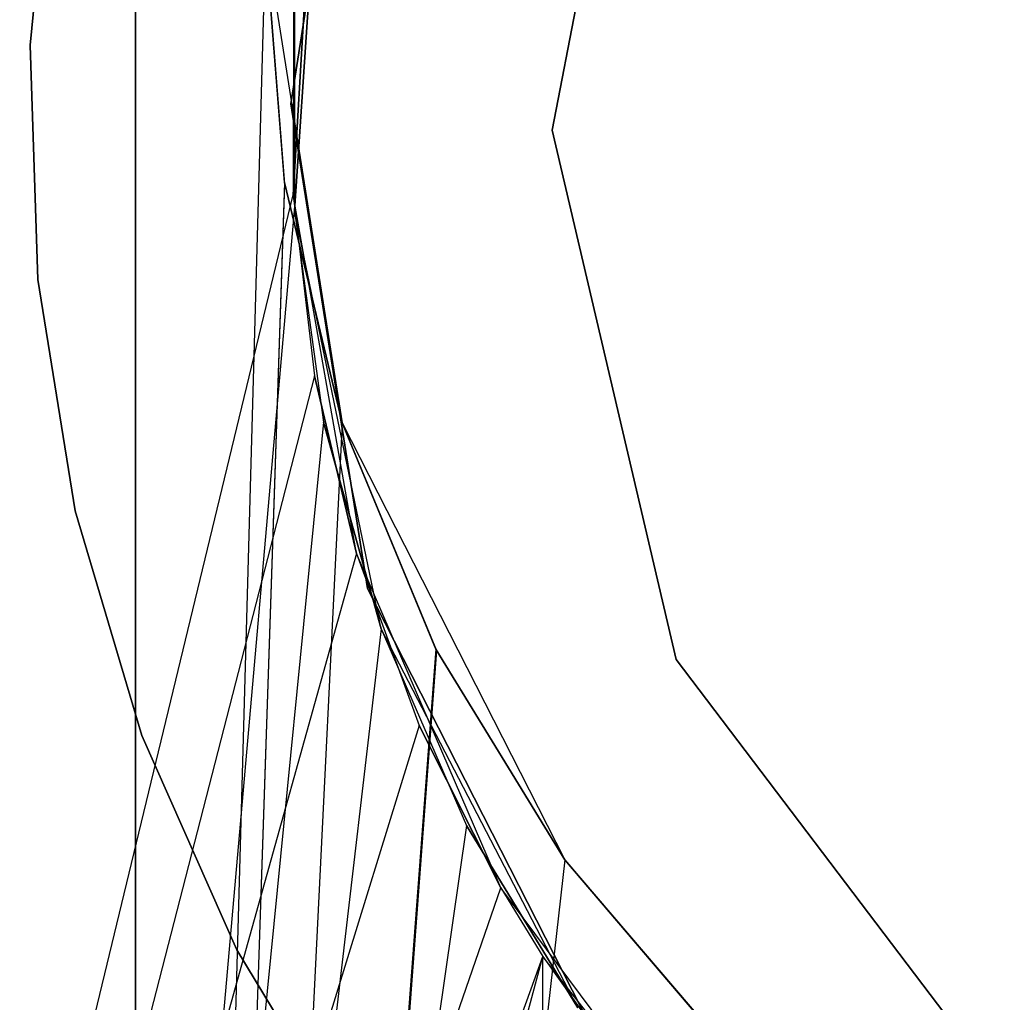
# Model space of a CAD drawing. Extents: x 0.1 to 12.1, y -6 to 6.
# Tile 43 of 181: x 5.713 to 5.901, y -0.172 to 0.016. Entities that reach past the tile are written whole.
import ezdxf

# ---------------------------------------------------------------- set-up
doc = ezdxf.new("R2010")
doc.units = 0
doc.header["$LTSCALE"] = 2.54
doc.layers.get('0').update_dxf_attribs({"linetype": 'CONTINUOUS'})

# ---------------------------------------------------------------- blocks, each defined once
blk = doc.blocks.new('DROPS_COLOR_C_STL')
at = {"color": 0}
for p, q in [((5.73521, 0.93168, 14.51699), (5.73521, -0.86832, 14.51699)), ((5.73521, 0.93168, 14.51699), (5.73521, -0.86832, 14.51699)), ((5.73521, -0.86832, 26.4994), (5.73521, 0.93168, 26.4994)), ((5.73521, -0.86832, 26.4994), (5.73521, 0.93168, 26.4994)), ((5.8345, 0.09703, 14.86256), (5.81496, -0.00507, 14.86256)), ((5.81496, -0.00507, 166.66256), (5.8345, 0.09703, 166.66256)), ((5.8345, 0.09703, 14.86256), (5.81496, -0.00507, 14.86256)), ((5.81496, -0.00507, 166.66256), (5.8345, 0.09703, 166.66256)), ((5.76491, 0, 12.10455), (5.77959, 0.09271, 12.10455)), ((5.77959, 0.09271, 11.30455), (5.76491, 0, 11.30455)), ((5.76491, 0, 12.10455), (5.77959, 0.09271, 12.10455)), ((5.77959, 0.09271, 11.30455), (5.76491, 0, 11.30455)), ((5.76561, -0.02047, 32.52113), (5.77118, 0.06104, 32.52113)), ((5.77118, 0.06104, 32.52113), (5.76561, -0.02047, 26.5286)), ((5.77118, 0.06104, 32.52113), (5.76561, -0.02047, 26.5286)), ((5.76561, -0.02047, 32.52113), (5.77118, 0.06104, 32.52113)), ((5.71509, 0.01122, 35.52113), (5.71939, 0.05586, 35.52113)), ((5.71939, 0.05586, 32.52113), (5.71509, 0.01122, 32.52113)), ((5.71939, 0.05586, 32.52113), (5.71509, 0.01122, 32.52113)), ((5.71509, 0.01122, 35.52113), (5.71939, 0.05586, 35.52113)), ((5.71509, 0.01122, 15.10455), (5.71939, 0.05586, 15.10455)), ((5.71939, 0.05586, 12.10455), (5.71509, 0.01122, 12.10455)), ((5.71939, 0.05586, 12.10455), (5.71509, 0.01122, 12.10455)), ((5.71509, 0.01122, 15.10455), (5.71939, 0.05586, 15.10455)), ((5.76541, -0.01744, 39.52568), (5.76946, 0.05209, 39.52568)), ((5.76946, 0.05209, 39.52568), (5.76541, -0.01744, 35.53691)), ((5.76946, 0.05209, 39.52568), (5.76541, -0.01744, 35.53691)), ((5.76541, -0.01744, 39.52568), (5.76946, 0.05209, 39.52568)), ((5.76005, 0.03169, 26.50069), (5.73521, -0.86832, 26.4994)), ((5.76005, 0.03169, 14.5157), (5.73521, -0.86832, 14.51699)), ((5.76005, 0.03169, 14.5157), (5.73521, -0.86832, 14.51699)), ((5.76005, 0.03169, 26.50069), (5.73521, -0.86832, 26.4994)), ((5.76372, -0.01508, 26.50087), (5.76005, 0.03169, 26.50069)), ((5.76005, 0.03169, 14.5157), (5.76375, -0.01532, 14.51552)), ((5.76005, 0.03169, 26.50069), (5.76375, -0.01532, 14.51552)), ((5.76005, 0.03169, 14.5157), (5.76375, -0.01532, 14.51552)), ((5.76005, 0.03169, 26.50069), (5.76375, -0.01532, 14.51552)), ((5.76005, 0.03169, 26.50069), (5.77473, -0.06102, 14.51498)), ((5.76372, -0.01508, 26.50087), (5.76005, 0.03169, 26.50069)), ((5.76005, 0.03169, 26.50069), (5.77473, -0.06102, 14.51498)), ((5.76562, 0.02063, 26.5286), (5.76561, -0.02047, 26.5286)), ((5.76562, 0.02063, 26.5286), (5.76561, -0.02047, 26.5286)), ((5.76542, 0.01758, 35.53691), (5.76541, -0.01744, 35.53691)), ((5.76542, 0.01758, 35.53691), (5.76541, -0.01744, 35.53691)), ((5.71652, -0.03361, 35.52113), (5.71509, 0.01122, 35.52113)), ((5.71509, 0.01122, 32.52113), (5.71652, -0.03361, 32.52113)), ((5.71509, 0.01122, 32.52113), (5.71652, -0.03361, 32.52113)), ((5.71509, 0.01122, 32.52113), (5.71509, 0.01122, 35.52113)), ((5.71652, -0.03361, 35.52113), (5.71509, 0.01122, 35.52113)), ((5.71509, 0.01122, 32.52113), (5.71509, 0.01122, 35.52113)), ((5.71652, -0.03361, 15.10455), (5.71509, 0.01122, 15.10455)), ((5.71509, 0.01122, 12.10455), (5.71652, -0.03361, 12.10455)), ((5.71509, 0.01122, 12.10455), (5.71652, -0.03361, 12.10455)), ((5.71509, 0.01122, 12.10455), (5.71509, 0.01122, 15.10455)), ((5.71652, -0.03361, 15.10455), (5.71509, 0.01122, 15.10455)), ((5.71509, 0.01122, 12.10455), (5.71509, 0.01122, 15.10455)), ((5.77959, -0.09271, 12.10455), (5.76491, 0, 12.10455)), ((5.76491, 0, 11.30455), (5.77959, -0.09271, 11.30455)), ((5.76491, 0, 12.10455), (5.76491, 0, 11.30455)), ((5.76491, 0, 12.10455), (5.76491, 0, 11.30455)), ((5.77959, -0.09271, 12.10455), (5.76491, 0, 12.10455)), ((5.76491, 0, 11.30455), (5.77959, -0.09271, 11.30455)), ((5.81496, -0.00507, 14.86256), (5.81496, -0.00507, 166.66256)), ((5.81496, -0.00507, 14.86256), (5.83863, -0.1063, 14.86256)), ((5.83863, -0.1063, 166.66256), (5.81496, -0.00507, 166.66256)), ((5.81496, -0.00507, 14.86256), (5.81496, -0.00507, 166.66256)), ((5.81496, -0.00507, 14.86256), (5.83863, -0.1063, 14.86256)), ((5.83863, -0.1063, 166.66256), (5.81496, -0.00507, 166.66256)), ((5.76372, -0.01508, 26.50087), (5.73521, -0.86832, 26.4994)), ((5.76372, -0.01508, 26.50087), (5.73521, -0.86832, 26.4994)), ((5.76375, -0.01532, 14.51552), (5.73521, -0.86832, 14.51699)), ((5.76375, -0.01532, 14.51552), (5.73521, -0.86832, 14.51699)), ((5.77473, -0.06102, 26.50141), (5.76372, -0.01508, 26.50087)), ((5.76372, -0.01508, 26.50087), (5.77473, -0.06102, 14.51498)), ((5.76372, -0.01508, 26.50087), (5.77473, -0.06102, 14.51498)), ((5.77473, -0.06102, 26.50141), (5.76372, -0.01508, 26.50087)), ((5.76375, -0.01532, 14.51552), (5.77473, -0.06102, 14.51498)), ((5.76375, -0.01532, 14.51552), (5.77473, -0.06102, 14.51498)), ((5.56357, -0.8516, 35.55722), (5.76541, -0.01744, 35.53691)), ((5.56357, -0.8516, 35.55722), (5.76541, -0.01744, 35.53691)), ((5.76541, -0.01744, 35.53691), (5.76946, -0.05207, 35.53661)), ((5.77751, -0.08604, 39.52568), (5.76541, -0.01744, 39.52568)), ((5.76541, -0.01744, 39.52568), (5.76541, -0.01744, 35.53691)), ((5.76541, -0.01744, 39.52568), (5.76541, -0.01744, 35.53691)), ((5.76541, -0.01744, 39.52568), (5.76946, -0.05207, 35.53661)), ((5.76541, -0.01744, 35.53691), (5.76946, -0.05207, 35.53661)), ((5.76541, -0.01744, 39.52568), (5.76946, -0.05207, 35.53661)), ((5.77751, -0.08604, 39.52568), (5.76541, -0.01744, 39.52568)), ((5.68816, -0.9, 26.53297), (5.76561, -0.02047, 26.5286)), ((5.68816, -0.9, 26.53297), (5.76561, -0.02047, 26.5286)), ((5.76561, -0.02047, 26.5286), (5.77116, -0.06092, 26.52832)), ((5.78223, -0.10046, 32.52113), (5.76561, -0.02047, 32.52113)), ((5.76561, -0.02047, 32.52113), (5.76561, -0.02047, 26.5286)), ((5.76561, -0.02047, 32.52113), (5.76561, -0.02047, 26.5286)), ((5.76561, -0.02047, 32.52113), (5.77116, -0.06092, 26.52832)), ((5.76561, -0.02047, 26.5286), (5.77116, -0.06092, 26.52832)), ((5.76561, -0.02047, 32.52113), (5.77116, -0.06092, 26.52832)), ((5.78223, -0.10046, 32.52113), (5.76561, -0.02047, 32.52113)), ((5.72368, -0.07788, 35.52113), (5.71652, -0.03361, 35.52113)), ((5.71652, -0.03361, 32.52113), (5.72368, -0.07788, 32.52113)), ((5.71652, -0.03361, 32.52113), (5.72368, -0.07788, 32.52113)), ((5.71652, -0.03361, 32.52113), (5.71652, -0.03361, 35.52113)), ((5.72368, -0.07788, 35.52113), (5.71652, -0.03361, 35.52113)), ((5.71652, -0.03361, 32.52113), (5.71652, -0.03361, 35.52113)), ((5.72368, -0.07788, 15.10455), (5.71652, -0.03361, 15.10455)), ((5.71652, -0.03361, 12.10455), (5.72368, -0.07788, 12.10455)), ((5.71652, -0.03361, 12.10455), (5.72368, -0.07788, 12.10455)), ((5.71652, -0.03361, 12.10455), (5.71652, -0.03361, 15.10455)), ((5.72368, -0.07788, 15.10455), (5.71652, -0.03361, 15.10455)), ((5.71652, -0.03361, 12.10455), (5.71652, -0.03361, 15.10455)), ((5.76946, -0.05207, 35.53661), (5.56357, -0.8516, 35.55722)), ((5.76946, -0.05207, 35.53661), (5.56357, -0.8516, 35.55722)), ((5.76946, -0.05207, 35.53661), (5.77751, -0.08604, 35.53602)), ((5.77751, -0.08604, 39.52568), (5.76946, -0.05207, 35.53661)), ((5.77751, -0.08604, 39.52568), (5.76946, -0.05207, 35.53661)), ((5.76946, -0.05207, 35.53661), (5.77751, -0.08604, 35.53602)), ((5.77116, -0.06092, 26.52832), (5.68816, -0.9, 26.53297)), ((5.77116, -0.06092, 26.52832), (5.68816, -0.9, 26.53297)), ((5.77473, -0.06102, 26.50141), (5.73521, -0.86832, 26.4994)), ((5.77473, -0.06102, 26.50141), (5.73521, -0.86832, 26.4994)), ((5.77473, -0.06102, 14.51498), (5.73521, -0.86832, 14.51699)), ((5.77473, -0.06102, 14.51498), (5.73521, -0.86832, 14.51699)), ((5.77116, -0.06092, 26.52832), (5.78223, -0.10046, 26.52779)), ((5.78223, -0.10046, 32.52113), (5.77116, -0.06092, 26.52832)), ((5.78223, -0.10046, 32.52113), (5.77116, -0.06092, 26.52832)), ((5.77116, -0.06092, 26.52832), (5.78223, -0.10046, 26.52779)), ((5.79267, -0.10435, 26.50223), (5.77473, -0.06102, 26.50141)), ((5.77473, -0.06102, 14.51498), (5.79281, -0.10463, 14.51415)), ((5.77473, -0.06102, 26.50141), (5.77473, -0.06102, 14.51498)), ((5.77473, -0.06102, 26.50141), (5.77473, -0.06102, 14.51498)), ((5.77473, -0.06102, 26.50141), (5.79281, -0.10463, 14.51415)), ((5.77473, -0.06102, 14.51498), (5.79281, -0.10463, 14.51415)), ((5.77473, -0.06102, 26.50141), (5.79281, -0.10463, 14.51415)), ((5.77473, -0.06102, 26.50141), (5.81734, -0.14465, 14.51311)), ((5.79267, -0.10435, 26.50223), (5.77473, -0.06102, 26.50141)), ((5.77473, -0.06102, 26.50141), (5.81734, -0.14465, 14.51311)), ((5.73644, -0.12088, 35.52113), (5.72368, -0.07788, 35.52113)), ((5.72368, -0.07788, 32.52113), (5.73644, -0.12088, 32.52113)), ((5.72368, -0.07788, 32.52113), (5.73644, -0.12088, 32.52113)), ((5.72368, -0.07788, 32.52113), (5.72368, -0.07788, 35.52113)), ((5.73644, -0.12088, 35.52113), (5.72368, -0.07788, 35.52113)), ((5.72368, -0.07788, 32.52113), (5.72368, -0.07788, 35.52113)), ((5.73644, -0.12088, 15.10455), (5.72368, -0.07788, 15.10455)), ((5.72368, -0.07788, 12.10455), (5.73644, -0.12088, 12.10455)), ((5.72368, -0.07788, 12.10455), (5.73644, -0.12088, 12.10455)), ((5.72368, -0.07788, 12.10455), (5.72368, -0.07788, 15.10455)), ((5.73644, -0.12088, 15.10455), (5.72368, -0.07788, 15.10455)), ((5.72368, -0.07788, 12.10455), (5.72368, -0.07788, 15.10455)), ((5.77751, -0.08604, 35.53602), (5.56357, -0.8516, 35.55722)), ((5.77751, -0.08604, 35.53602), (5.56357, -0.8516, 35.55722)), ((5.77751, -0.08604, 35.53602), (5.7895, -0.11896, 35.53517)), ((5.8051, -0.15, 39.52568), (5.77751, -0.08604, 39.52568)), ((5.77751, -0.08604, 39.52568), (5.77751, -0.08604, 35.53602)), ((5.77751, -0.08604, 39.52568), (5.77751, -0.08604, 35.53602)), ((5.77751, -0.08604, 39.52568), (5.7895, -0.11896, 35.53517)), ((5.77751, -0.08604, 35.53602), (5.7895, -0.11896, 35.53517)), ((5.77751, -0.08604, 39.52568), (5.7895, -0.11896, 35.53517)), ((5.8051, -0.15, 39.52568), (5.77751, -0.08604, 39.52568)), ((5.8222, -0.17634, 12.10455), (5.77959, -0.09271, 12.10455)), ((5.77959, -0.09271, 11.30455), (5.8222, -0.17634, 11.30455)), ((5.77959, -0.09271, 12.10455), (5.77959, -0.09271, 11.30455)), ((5.77959, -0.09271, 12.10455), (5.77959, -0.09271, 11.30455)), ((5.8222, -0.17634, 12.10455), (5.77959, -0.09271, 12.10455)), ((5.77959, -0.09271, 11.30455), (5.8222, -0.17634, 11.30455)), ((5.78223, -0.10046, 26.52779), (5.68816, -0.9, 26.53297)), ((5.78223, -0.10046, 26.52779), (5.68816, -0.9, 26.53297)), ((5.78223, -0.10046, 26.52779), (5.79857, -0.13807, 26.52704)), ((5.81982, -0.173, 32.52113), (5.78223, -0.10046, 32.52113)), ((5.78223, -0.10046, 32.52113), (5.78223, -0.10046, 26.52779)), ((5.78223, -0.10046, 32.52113), (5.78223, -0.10046, 26.52779)), ((5.78223, -0.10046, 32.52113), (5.79857, -0.13807, 26.52704)), ((5.78223, -0.10046, 26.52779), (5.79857, -0.13807, 26.52704)), ((5.78223, -0.10046, 32.52113), (5.79857, -0.13807, 26.52704)), ((5.81982, -0.173, 32.52113), (5.78223, -0.10046, 32.52113)), ((5.79267, -0.10435, 26.50223), (5.73521, -0.86832, 26.4994)), ((5.79267, -0.10435, 26.50223), (5.73521, -0.86832, 26.4994)), ((5.79281, -0.10463, 14.51415), (5.73521, -0.86832, 14.51699)), ((5.79281, -0.10463, 14.51415), (5.73521, -0.86832, 14.51699)), ((5.81734, -0.14465, 26.50328), (5.79267, -0.10435, 26.50223)), ((5.79267, -0.10435, 26.50223), (5.81734, -0.14465, 14.51311)), ((5.79267, -0.10435, 26.50223), (5.81734, -0.14465, 14.51311)), ((5.81734, -0.14465, 26.50328), (5.79267, -0.10435, 26.50223)), ((5.79281, -0.10463, 14.51415), (5.81734, -0.14465, 14.51311)), ((5.79281, -0.10463, 14.51415), (5.81734, -0.14465, 14.51311)), ((5.83863, -0.1063, 14.86256), (5.83863, -0.1063, 166.66256)), ((5.83863, -0.1063, 14.86256), (5.90143, -0.18914, 14.86256)), ((5.90143, -0.18914, 166.66256), (5.83863, -0.1063, 166.66256)), ((5.83863, -0.1063, 14.86256), (5.83863, -0.1063, 166.66256)), ((5.83863, -0.1063, 14.86256), (5.90143, -0.18914, 14.86256)), ((5.90143, -0.18914, 166.66256), (5.83863, -0.1063, 166.66256)), ((5.7895, -0.11896, 35.53517), (5.56357, -0.8516, 35.55722)), ((5.7895, -0.11896, 35.53517), (5.56357, -0.8516, 35.55722)), ((5.7895, -0.11896, 35.53517), (5.8051, -0.15, 35.53413)), ((5.8051, -0.15, 39.52568), (5.7895, -0.11896, 35.53517)), ((5.8051, -0.15, 39.52568), (5.7895, -0.11896, 35.53517)), ((5.7895, -0.11896, 35.53517), (5.8051, -0.15, 35.53413)), ((5.7546, -0.16189, 35.52113), (5.73644, -0.12088, 35.52113)), ((5.73644, -0.12088, 32.52113), (5.7546, -0.16189, 32.52113)), ((5.73644, -0.12088, 32.52113), (5.7546, -0.16189, 32.52113)), ((5.73644, -0.12088, 32.52113), (5.73644, -0.12088, 35.52113)), ((5.7546, -0.16189, 35.52113), (5.73644, -0.12088, 35.52113)), ((5.73644, -0.12088, 32.52113), (5.73644, -0.12088, 35.52113)), ((5.7546, -0.16189, 15.10455), (5.73644, -0.12088, 15.10455)), ((5.73644, -0.12088, 12.10455), (5.7546, -0.16189, 12.10455)), ((5.73644, -0.12088, 12.10455), (5.7546, -0.16189, 12.10455)), ((5.73644, -0.12088, 12.10455), (5.73644, -0.12088, 15.10455)), ((5.7546, -0.16189, 15.10455), (5.73644, -0.12088, 15.10455)), ((5.73644, -0.12088, 12.10455), (5.73644, -0.12088, 15.10455)), ((5.79857, -0.13807, 26.52704), (5.68816, -0.9, 26.53297)), ((5.79857, -0.13807, 26.52704), (5.68816, -0.9, 26.53297)), ((5.79857, -0.13807, 26.52704), (5.81982, -0.173, 26.52614)), ((5.81982, -0.173, 32.52113), (5.79857, -0.13807, 26.52704)), ((5.81982, -0.173, 32.52113), (5.79857, -0.13807, 26.52704)), ((5.79857, -0.13807, 26.52704), (5.81982, -0.173, 26.52614)), ((5.81734, -0.14465, 26.50328), (5.73521, -0.86832, 26.4994)), ((5.81734, -0.14465, 26.50328), (5.73521, -0.86832, 26.4994)), ((5.81734, -0.14465, 14.51311), (5.73521, -0.86832, 14.51699)), ((5.81734, -0.14465, 14.51311), (5.73521, -0.86832, 14.51699)), ((5.8478, -0.18033, 26.50444), (5.81734, -0.14465, 26.50328)), ((5.81734, -0.14465, 14.51311), (5.84804, -0.18056, 14.51194)), ((5.81734, -0.14465, 26.50328), (5.81734, -0.14465, 14.51311)), ((5.81734, -0.14465, 26.50328), (5.81734, -0.14465, 14.51311)), ((5.8478, -0.18033, 26.50444), (5.81734, -0.14465, 26.50328)), ((5.81734, -0.14465, 14.51311), (5.84804, -0.18056, 14.51194)), ((5.56357, -0.8516, 35.55722), (5.8051, -0.15, 35.53413)), ((5.56357, -0.8516, 35.55722), (5.8051, -0.15, 35.53413)), ((5.8051, -0.15, 35.53413), (5.81316, -0.16316, 35.53361)), ((5.84669, -0.20587, 39.52568), (5.8051, -0.15, 39.52568)), ((5.8051, -0.15, 39.52568), (5.8051, -0.15, 35.53413)), ((5.8051, -0.15, 39.52568), (5.8051, -0.15, 35.53413)), ((5.8051, -0.15, 39.52568), (5.81316, -0.16316, 35.53361)), ((5.8051, -0.15, 35.53413), (5.81316, -0.16316, 35.53361)), ((5.8051, -0.15, 39.52568), (5.81316, -0.16316, 35.53361)), ((5.84669, -0.20587, 39.52568), (5.8051, -0.15, 39.52568)), ((5.77785, -0.20024, 35.52113), (5.7546, -0.16189, 35.52113)), ((5.7546, -0.16189, 32.52113), (5.77785, -0.20024, 32.52113)), ((5.7546, -0.16189, 32.52113), (5.77785, -0.20024, 32.52113)), ((5.7546, -0.16189, 32.52113), (5.7546, -0.16189, 35.52113)), ((5.77785, -0.20024, 35.52113), (5.7546, -0.16189, 35.52113)), ((5.7546, -0.16189, 32.52113), (5.7546, -0.16189, 35.52113)), ((5.77785, -0.20024, 15.10455), (5.7546, -0.16189, 15.10455)), ((5.7546, -0.16189, 12.10455), (5.77785, -0.20024, 12.10455)), ((5.7546, -0.16189, 12.10455), (5.77785, -0.20024, 12.10455)), ((5.7546, -0.16189, 12.10455), (5.7546, -0.16189, 15.10455)), ((5.77785, -0.20024, 15.10455), (5.7546, -0.16189, 15.10455)), ((5.7546, -0.16189, 12.10455), (5.7546, -0.16189, 15.10455)), ((5.56357, -0.8516, 35.55722), (5.81316, -0.16316, 35.53361)), ((5.56357, -0.8516, 35.55722), (5.81316, -0.16316, 35.53361)), ((5.61212, -0.9, 35.55139), (5.81316, -0.16316, 35.53361)), ((5.61212, -0.9, 35.55139), (5.81316, -0.16316, 35.53361)), ((5.81374, -0.9, 35.53357), (5.81316, -0.16316, 35.53361)), ((5.81316, -0.16316, 35.53361), (5.82929, -0.1857, 35.53263)), ((5.81374, -0.9, 35.53357), (5.81316, -0.16316, 35.53361)), ((5.84669, -0.20587, 39.52568), (5.81316, -0.16316, 35.53361)), ((5.84669, -0.20587, 39.52568), (5.81316, -0.16316, 35.53361)), ((5.81316, -0.16316, 35.53361), (5.82929, -0.1857, 35.53263))]:
    blk.add_line(p, q, dxfattribs=at)

msp = doc.modelspace()

# ---------------------------------------------------------------- block references
at = {"color": 0}
msp.add_blockref('DROPS_COLOR_C_STL', (0, 0), dxfattribs=at)

doc.saveas('drawing.dxf')
